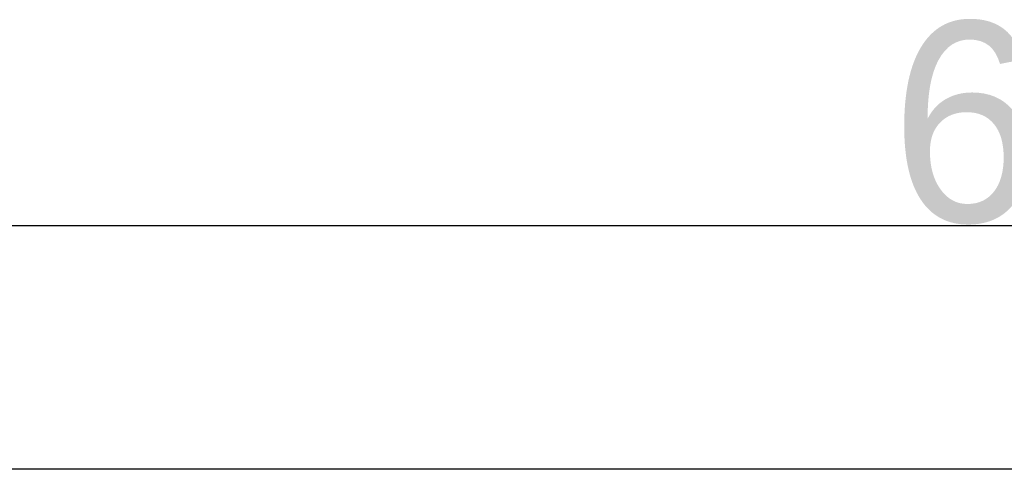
# Model space of a CAD drawing. Header units: millimetres. Extents: x 5506 to 8006, y 2083 to 4083.
# Tile 13 of 22: x 5836 to 6082, y 3346 to 3461. Entities that reach past the tile are written whole.
import ezdxf

# ---------------------------------------------------------------- set-up
doc = ezdxf.new("R2010")
doc.units = ezdxf.units.MM
doc.dimstyles.new('ISO-25', dxfattribs={"dimtxt": 2.5, "dimasz": 40, "dimexe": 30, "dimexo": 0.625, "dimtad": 1, "dimdec": 4, "dimdsep": 46, "dimlunit": 6, "dimtxsty": 'Standard', "dimcen": 2.5, "dimadec": 0, "dimazin": 0, "dimtfac": 1, "dimtdec": 4, "dimtmove": 0, "dimatfit": 3, "dimfxl": 1, "dimtolj": 1, "dimtzin": 0, "dimarcsym": 0})

# ---------------------------------------------------------------- blocks, each defined once
blk = doc.blocks.new('*D44')
at = {"color": 0, "lineweight": -2}
for p, q in [((5775.58, 3346.37), (5775.58, 3439.69)), ((6405.58, 3346.37), (6405.58, 3439.69)), ((5815.58, 3409.69), (6365.58, 3409.69))]:
    blk.add_line(p, q, dxfattribs=at)
at = {"color": 0}
for points in [[(5815.58, 3416.36), (5815.58, 3403.03), (5775.58, 3409.69)], [(6365.58, 3403.03), (6365.58, 3416.36), (6405.58, 3409.69)]]:
    blk.add_solid(points, dxfattribs=at)
at = {"layer": 'Defpoints', "color": 0}
for p in [(6405.58, 3409.69), (5775.58, 3345.75), (6405.58, 3345.75)]:
    blk.add_point(p, dxfattribs=at)
at = {"color": 0, "insert": (6090.58, 3435.32), "char_height": 2.5, "attachment_point": 5}
blk.add_mtext('\\A1;{{\\H20x;60}}', dxfattribs=at)

msp = doc.modelspace()

# ---------------------------------------------------------------- linework, layer by layer
msp.add_line((5778.73176, 3348.89705), (6402.42624, 3348.89705))

# ---------------------------------------------------------------- dimensions: what is measured, and where the dimension line sits
at = {"color": 0}
dim = msp.add_linear_dim(base=(6405.579, 3409.69385), p1=(5775.57903, 3345.74702), p2=(6405.579, 3345.74699), text='{{\\H20x;60}}', dimstyle='ISO-25', dxfattribs=at)
dim.commit()
dim.dimension.update_dxf_attribs({"geometry": '*D44', "text_midpoint": (6090.57902, 3435.31885)})

doc.saveas('drawing.dxf')
